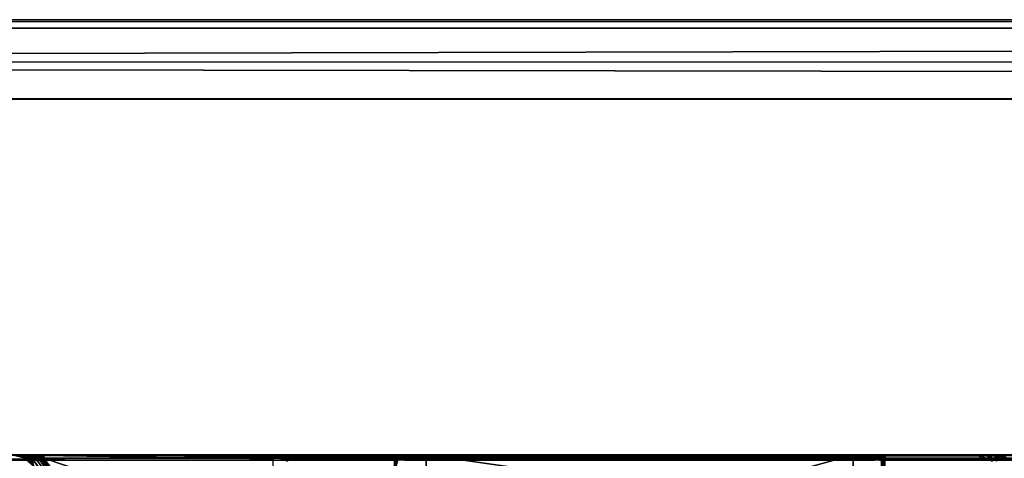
# Model space of a CAD drawing. Extents: x -398 to 398, y -1355 to -82.
# Tile 81 of 256: x -231 to -194, y -98 to -82. Entities that reach past the tile are written whole.
import ezdxf

# ---------------------------------------------------------------- set-up
doc = ezdxf.new("R2010")
doc.units = 0
doc.header["$MEASUREMENT"] = 0

msp = doc.modelspace()

# ---------------------------------------------------------------- linework, layer by layer
for points in [[(-395.5, -81.620033, 159.277496), (395.5, -81.620033, 159.277496), (-395.5, -83.209793, 156.733398)], [(-395.5, -83.209793, 156.733398), (395.5, -81.620033, 159.277496), (395.5, -83.209793, 156.733398)], [(-395.5, -81.938164, 160.655502), (395.5, -81.938164, 160.655502), (-395.5, -81.620033, 159.277496)], [(-395.5, -81.620033, 159.277496), (395.5, -81.938164, 160.655502), (395.5, -81.620033, 159.277496)], [(395.5, -525.467285, 437.803314), (395.5, -81.938164, 160.655502), (-395.5, -81.938164, 160.655502)], [(395.5, -525.467285, 437.803314), (-395.5, -81.938164, 160.655502), (-395.5, -525.467285, 437.803314)], [(395.5, -83.209793, 156.733398), (-395.5, -83.209793, 156.733398), (395.5, -84.587761, 156.415207)], [(395.5, -84.587761, 156.415207), (-395.5, -83.209793, 156.733398), (-395.5, -84.587761, 156.415207)], [(-22.229691, -124.655098, 181.452103), (-396.5, -85.435806, 156.945206), (-395.5, -84.587761, 156.415207)], [(-22.229691, -124.6604, 181.443604), (-396.5, -85.441109, 156.936707), (-395.5, -84.593063, 156.406799)], [(395.5, -528.116882, 433.562988), (395.5, -84.587761, 156.415207), (-395.5, -84.587761, 156.415207)], [(395.5, -528.116882, 433.562988), (-395.5, -84.587761, 156.415207), (-395.5, -528.116882, 433.562988)], [(395.5, -84.593063, 156.406799), (-395.5, -84.593063, 156.406799), (395.5, -84.587761, 156.415207)], [(395.5, -84.587761, 156.415207), (-395.5, -84.593063, 156.406799), (-395.5, -84.587761, 156.415207)], [(-395.5, -84.587761, 156.415207), (395.5, -84.587761, 156.415207), (-19.442101, -123.289597, 180.598801)], [(-395.5, -84.587761, 156.415207), (-19.442101, -123.289597, 180.598801), (-21.06683, -123.633301, 180.813599)], [(-395.5, -84.587761, 156.415207), (-21.06683, -123.633301, 180.813599), (-22.229691, -124.655098, 181.452103)], [(-395.5, -84.593063, 156.406799), (395.5, -84.593063, 156.406799), (-19.442101, -123.294899, 180.590302)], [(-395.5, -84.593063, 156.406799), (-19.442101, -123.294899, 180.590302), (-21.06683, -123.638603, 180.805099)], [(-395.5, -84.593063, 156.406799), (-21.06683, -123.638603, 180.805099), (-22.229691, -124.6604, 181.443604)], [(-396.5, -85.435806, 156.945206), (-22.478531, -125.502296, 181.981506), (-22.478531, -130.514999, 185.1138)], [(-396.5, -85.435806, 156.945206), (-22.478531, -130.514999, 185.1138), (-50.35714, -414.036102, 362.277405)], [(-396.5, -85.435806, 156.945206), (-50.35714, -414.036102, 362.277405), (-52.76738, -414.882812, 362.806488)], [(-396.5, -85.435806, 156.945206), (-52.76738, -414.882812, 362.806488), (-53.272449, -415.311096, 363.074097)], [(-396.5, -85.435806, 156.945206), (-53.272449, -415.311096, 363.074097), (-54.270809, -417.355103, 364.351288)], [(-396.5, -85.435806, 156.945206), (-54.270809, -417.355103, 364.351288), (-54.270809, -417.960785, 364.729889)], [(-396.5, -85.435806, 156.945206), (-54.270809, -417.960785, 364.729889), (-53.272449, -420.004791, 366.007111)], [(-396.5, -85.435806, 156.945206), (-53.272449, -420.004791, 366.007111), (-396.366211, -527.69281, 433.298004)], [(-22.478531, -125.502296, 181.981506), (-396.5, -85.435806, 156.945206), (-22.229691, -124.655098, 181.452103)], [(-396.5, -85.441109, 156.936707), (-22.478531, -125.507599, 181.973007), (-22.478531, -130.520294, 185.105301)], [(-396.5, -85.441109, 156.936707), (-22.478531, -130.520294, 185.105301), (-50.35714, -414.041412, 362.26889)], [(-396.5, -85.441109, 156.936707), (-50.35714, -414.041412, 362.26889), (-52.76738, -414.888092, 362.798004)], [(-396.5, -85.441109, 156.936707), (-52.76738, -414.888092, 362.798004), (-53.272449, -415.316406, 363.065613)], [(-396.5, -85.441109, 156.936707), (-53.272449, -415.316406, 363.065613), (-54.270809, -417.360413, 364.342896)], [(-396.5, -85.441109, 156.936707), (-54.270809, -417.360413, 364.342896), (-54.270809, -417.966095, 364.721405)], [(-396.5, -85.441109, 156.936707), (-54.270809, -417.966095, 364.721405), (-53.272449, -420.010101, 365.998596)], [(-396.5, -85.441109, 156.936707), (-53.272449, -420.010101, 365.998596), (-396.366211, -527.69812, 433.289612)], [(-22.478531, -125.507599, 181.973007), (-396.5, -85.441109, 156.936707), (-22.229691, -124.6604, 181.443604)], [(-180.834595, -97.933937, 107.426102), (-235.178604, -97.933937, 107.426102), (-230.347794, -97.933937, 104.474503)], [(-235.178604, -97.933937, 22.09601), (-217.206604, -97.933937, 22.09601), (-230.625107, -97.933937, 26.869539)], [(-235.178604, -97.933937, 22.09601), (-230.625107, -97.933937, 26.869539), (-230.906494, -97.933937, 27.085779)], [(-235.178604, -97.933937, 22.09601), (-230.906494, -97.933937, 27.085779), (-231.054596, -97.933937, 27.311131)], [(-235.178604, -97.933937, 22.09601), (-231.054596, -97.933937, 27.311131), (-231.306198, -97.933937, 28.045851)], [(-235.178604, -97.933937, 107.426102), (-231.282806, -97.933937, 103.805397), (-230.981293, -97.933937, 104.229301)], [(-235.178604, -97.933937, 107.426102), (-230.981293, -97.933937, 104.229301), (-230.347794, -97.933937, 104.474503)], [(-180.834595, -98.134903, 108.176102), (-235.178604, -98.134903, 108.176102), (-235.178604, -97.933937, 107.426102)], [(-180.834595, -98.134903, 108.176102), (-235.178604, -97.933937, 107.426102), (-180.834595, -97.933937, 107.426102)], [(-235.178604, -98.134903, 21.34601), (-217.206604, -98.134903, 21.34601), (-217.206604, -97.933937, 22.09601)], [(-235.178604, -98.134903, 21.34601), (-217.206604, -97.933937, 22.09601), (-235.178604, -97.933937, 22.09601)], [(-231.451508, -97.93364, 28.907909), (-231.080902, -98.042358, 30.62805), (-231.534103, -97.933388, 30.62805)], [(-231.0811, -98.043022, 102.425903), (-231.462494, -97.933853, 103.232803), (-231.534103, -97.933762, 102.425903)], [(-231.080902, -98.042526, 102.425903), (-231.534103, -97.933937, 102.425903), (-231.080902, -98.042526, 30.62805)], [(-231.080902, -98.042526, 30.62805), (-231.534103, -97.933937, 102.425903), (-231.534103, -97.933937, 30.62805)], [(-231.105698, -98.002617, 103.162804), (-231.290207, -97.933884, 103.790001), (-231.462494, -97.933853, 103.232803)], [(-231.105698, -98.002617, 103.162804), (-231.462494, -97.933853, 103.232803), (-231.0811, -98.043022, 102.425903)], [(-231.305496, -97.933762, 28.042009), (-231.141006, -98.000862, 29.479099), (-231.451508, -97.93364, 28.907909)], [(-231.451508, -97.93364, 28.907909), (-231.141006, -98.000862, 29.479099), (-231.080902, -98.042358, 30.62805)], [(-231.166397, -97.933823, 27.56488), (-231.0896, -97.971741, 28.340919), (-231.305496, -97.933762, 28.042009)], [(-231.305496, -97.933762, 28.042009), (-231.0896, -97.971741, 28.340919), (-231.141006, -98.000862, 29.479099)], [(-231.002701, -97.976051, 103.724403), (-231.290207, -97.933884, 103.790001), (-231.105698, -98.002617, 103.162804)], [(-230.903595, -97.967339, 103.937103), (-231.147598, -97.933899, 104.039497), (-231.290207, -97.933884, 103.790001)], [(-230.903595, -97.967339, 103.937103), (-231.290207, -97.933884, 103.790001), (-231.002701, -97.976051, 103.724403)], [(-230.896896, -97.948448, 27.3757), (-231.003799, -97.957382, 27.75453), (-231.166397, -97.933823, 27.56488)], [(-231.166397, -97.933823, 27.56488), (-231.003799, -97.957382, 27.75453), (-231.0896, -97.971741, 28.340919)], [(-231.166397, -97.933823, 27.56488), (-231.009903, -97.933868, 27.231131), (-230.896896, -97.948448, 27.3757)], [(-230.838699, -97.964081, 104.027802), (-230.843307, -97.933907, 104.333603), (-231.147598, -97.933899, 104.039497)], [(-230.838699, -97.964081, 104.027802), (-231.147598, -97.933899, 104.039497), (-230.903595, -97.967339, 103.937103)], [(-231.0896, -97.971741, 28.340919), (-230.803497, -98.212402, 29.431919), (-231.141006, -98.000862, 29.479099)], [(-231.141006, -98.000862, 29.479099), (-230.803497, -98.212402, 29.431919), (-231.080902, -98.042358, 30.62805)], [(-230.797699, -98.198418, 103.102303), (-231.002701, -97.976051, 103.724403), (-231.105698, -98.002617, 103.162804)], [(-230.797699, -98.198418, 103.102303), (-231.105698, -98.002617, 103.162804), (-230.726105, -98.344704, 102.425903)], [(-230.726105, -98.344704, 102.425903), (-231.105698, -98.002617, 103.162804), (-231.0811, -98.043022, 102.425903)], [(-231.003799, -97.957382, 27.75453), (-230.819595, -98.147339, 28.839979), (-231.0896, -97.971741, 28.340919)], [(-231.0896, -97.971741, 28.340919), (-230.819595, -98.147339, 28.839979), (-230.803497, -98.212402, 29.431919)], [(-231.080902, -98.042358, 30.62805), (-230.803497, -98.212402, 29.431919), (-230.726105, -98.344704, 30.62805)], [(-230.726105, -98.344704, 102.425903), (-231.080902, -98.042526, 102.425903), (-230.726105, -98.344704, 30.62805)], [(-230.726105, -98.344704, 30.62805), (-231.080902, -98.042526, 102.425903), (-231.080902, -98.042526, 30.62805)], [(-230.896896, -97.948448, 27.3757), (-231.009903, -97.933868, 27.231131), (-230.894104, -97.933884, 27.070761)], [(-230.896896, -97.948448, 27.3757), (-230.766296, -98.016876, 27.63843), (-231.003799, -97.957382, 27.75453)], [(-230.766296, -98.016876, 27.63843), (-230.799896, -98.052437, 27.96937), (-231.003799, -97.957382, 27.75453)], [(-231.003799, -97.957382, 27.75453), (-230.799896, -98.052437, 27.96937), (-230.819595, -98.147339, 28.839979)], [(-231.002701, -97.976051, 103.724403), (-230.706497, -98.059593, 103.8153), (-230.903595, -97.967339, 103.937103)], [(-230.787201, -98.120079, 103.487602), (-230.758194, -98.086899, 103.661201), (-231.002701, -97.976051, 103.724403)], [(-231.002701, -97.976051, 103.724403), (-230.758194, -98.086899, 103.661201), (-230.706497, -98.059593, 103.8153)], [(-230.787201, -98.120079, 103.487602), (-231.002701, -97.976051, 103.724403), (-230.797699, -98.198418, 103.102303)], [(-230.903595, -97.967339, 103.937103), (-230.671097, -98.049263, 103.8797), (-230.838699, -97.964081, 104.027802)], [(-230.903595, -97.967339, 103.937103), (-230.706497, -98.059593, 103.8153), (-230.671097, -98.049263, 103.8797)], [(-230.896896, -97.948448, 27.3757), (-230.894104, -97.933884, 27.070761), (-230.805603, -97.944313, 27.19195)], [(-230.805603, -97.944313, 27.19195), (-230.723404, -97.99234, 27.407631), (-230.896896, -97.948448, 27.3757)], [(-230.896896, -97.948448, 27.3757), (-230.723404, -97.99234, 27.407631), (-230.766296, -98.016876, 27.63843)], [(-230.805603, -97.944313, 27.19195), (-230.894104, -97.933884, 27.070761), (-230.786499, -97.933899, 26.966)], [(-230.720703, -97.960518, 104.140404), (-230.637497, -97.933907, 104.428802), (-230.843307, -97.933907, 104.333603)], [(-230.720703, -97.960518, 104.140404), (-230.843307, -97.933907, 104.333603), (-230.838699, -97.964081, 104.027802)], [(-230.838699, -97.964081, 104.027802), (-230.604599, -98.038681, 103.957397), (-230.720703, -97.960518, 104.140404)], [(-230.838699, -97.964081, 104.027802), (-230.671097, -98.049263, 103.8797), (-230.604599, -98.038681, 103.957397)], [(-230.805603, -97.944313, 27.19195), (-230.786499, -97.933899, 26.966), (-230.748199, -97.942596, 27.112141)], [(-230.748199, -97.942596, 27.112141), (-230.671204, -97.975349, 27.248489), (-230.805603, -97.944313, 27.19195)], [(-230.805603, -97.944313, 27.19195), (-230.671204, -97.975349, 27.248489), (-230.723404, -97.99234, 27.407631)], [(-230.799805, -98.05217, 27.96937), (-221.705399, -110.130302, 79.807854), (-230.706299, -97.989151, 27.360991)], [(-230.799805, -98.05217, 27.96937), (-230.726105, -98.344704, 30.62805), (-221.955795, -110.1791, 80.496811)], [(-221.955795, -110.1791, 80.496811), (-221.705399, -110.130302, 79.807854), (-230.799805, -98.05217, 27.96937)], [(-230.748199, -97.942596, 27.112141), (-230.786499, -97.933899, 26.966), (-230.682602, -97.933922, 26.89609)], [(-221.963699, -110.142502, 80.891876), (-230.754593, -98.088448, 103.660599), (-230.550995, -98.039902, 103.983902)], [(-230.550995, -98.039902, 103.983902), (-230.754593, -98.088448, 103.660599), (-230.675797, -98.052971, 103.865097)], [(-230.748199, -97.942596, 27.112141), (-230.682602, -97.933922, 26.89609), (-230.649704, -97.940681, 27.01726)], [(-230.649704, -97.940681, 27.01726), (-230.615204, -97.964798, 27.145889), (-230.748199, -97.942596, 27.112141)], [(-230.748199, -97.942596, 27.112141), (-230.615204, -97.964798, 27.145889), (-230.671204, -97.975349, 27.248489)], [(-230.720703, -97.960518, 104.140404), (-230.5242, -97.979317, 104.151299), (-230.637497, -97.933907, 104.428802)], [(-230.604599, -98.038681, 103.957397), (-230.528, -98.035393, 104.0028), (-230.720703, -97.960518, 104.140404)], [(-230.720703, -97.960518, 104.140404), (-230.528, -98.035393, 104.0028), (-230.5242, -97.979317, 104.151299)], [(-221.705399, -110.130302, 79.807854), (-230.534195, -97.961891, 27.08383), (-230.706299, -97.989151, 27.360991)], [(-230.706299, -97.989151, 27.360991), (-230.534195, -97.961891, 27.08383), (-230.629593, -97.971649, 27.18079)], [(-230.649704, -97.940681, 27.01726), (-230.682602, -97.933922, 26.89609), (-230.573303, -97.933922, 26.85288)], [(-230.649704, -97.940681, 27.01726), (-230.573303, -97.933922, 26.85288), (-230.567596, -97.939911, 26.97184)], [(-230.554794, -97.959267, 27.085581), (-230.649704, -97.940681, 27.01726), (-230.567596, -97.939911, 26.97184)], [(-230.554794, -97.959267, 27.085581), (-230.615204, -97.964798, 27.145889), (-230.649704, -97.940681, 27.01726)], [(-230.637497, -97.933907, 104.428802), (-230.5242, -97.979317, 104.151299), (-230.348602, -97.962143, 104.232803)], [(-230.637497, -97.933907, 104.428802), (-230.348602, -97.962143, 104.232803), (-230.347794, -97.933937, 104.474503)], [(-230.479904, -97.933937, 26.841749), (-230.625107, -97.933937, 26.869539), (-217.206604, -97.933937, 22.09601)], [(-230.567596, -97.939911, 26.97184), (-230.573303, -97.933922, 26.85288), (-230.479904, -97.933907, 26.8466)], [(-230.567596, -97.939911, 26.97184), (-230.479904, -97.933907, 26.8466), (-230.524704, -97.95829, 27.07089)], [(-230.567596, -97.939911, 26.97184), (-230.524704, -97.95829, 27.07089), (-230.554794, -97.959267, 27.085581)], [(-230.347794, -98.050148, 104.006599), (-221.963699, -110.142502, 80.891876), (-230.550995, -98.039902, 103.983902)], [(-230.534195, -97.961891, 27.08383), (-221.705399, -110.130302, 79.807854), (-230.479904, -97.959572, 27.0667)], [(-230.528, -98.035393, 104.0028), (-230.471405, -98.037064, 104.015999), (-230.5242, -97.979317, 104.151299)], [(-230.524704, -97.95829, 27.07089), (-230.479904, -97.933907, 26.8466), (-230.479904, -97.959023, 27.06682)], [(-230.5242, -97.979317, 104.151299), (-230.347794, -98.048531, 104.005699), (-230.348602, -97.962143, 104.232803)], [(-230.5242, -97.979317, 104.151299), (-230.471405, -98.037064, 104.015999), (-230.347794, -98.048531, 104.005699)], [(-230.479904, -97.933937, 26.841749), (-217.206604, -97.933937, 22.09601), (-217.206604, -97.933937, 24.896009)], [(-230.479904, -97.933937, 26.841749), (-217.206604, -97.933937, 24.896009), (-217.153107, -97.933937, 25.095989)], [(-230.479904, -97.933937, 26.841749), (-217.153107, -97.933937, 25.095989), (-217.006607, -97.933937, 25.242491)], [(-230.479904, -97.933937, 26.841749), (-217.006607, -97.933937, 25.242491), (-216.806595, -97.933937, 25.296009)], [(-230.479904, -97.933937, 26.841749), (-216.806595, -97.933937, 25.296009), (-220.756607, -97.933937, 26.455681)], [(-230.479904, -97.933937, 26.841749), (-220.756607, -97.933937, 26.455681), (-221.195999, -97.933937, 26.557369)], [(-230.479904, -97.933937, 26.841749), (-221.195999, -97.933937, 26.557369), (-221.546005, -97.933937, 26.841749)], [(-221.546005, -97.933937, 26.841749), (-221.621796, -97.959572, 27.0667), (-230.479904, -97.933937, 26.841749)], [(-230.479904, -97.933937, 26.841749), (-221.621796, -97.959572, 27.0667), (-230.479904, -97.959572, 27.0667)], [(-221.756607, -109.920998, 78.877197), (-230.479904, -97.959572, 27.0667), (-221.756607, -98.07534, 27.568159)], [(-230.479904, -97.959572, 27.0667), (-221.621796, -97.959572, 27.0667), (-221.756607, -98.07534, 27.568159)], [(-230.479904, -97.959572, 27.0667), (-221.705399, -110.130302, 79.807854), (-221.756607, -109.920998, 78.877197)], [(-180.834595, -97.933937, 107.426102), (-230.347794, -97.933937, 104.474503), (-185.665497, -97.933937, 104.474503)], [(-230.347794, -97.933937, 104.474503), (-230.347794, -98.050148, 104.006599), (-185.665497, -97.933937, 104.474503)], [(-185.665497, -97.933937, 104.474503), (-230.347794, -98.050148, 104.006599), (-185.665497, -98.050148, 104.006599)], [(-221.500504, -110.181602, 81.091476), (-221.963699, -110.142502, 80.891876), (-230.347794, -98.050148, 104.006599)], [(-185.665497, -98.050148, 104.006599), (-230.347794, -98.050148, 104.006599), (-194.512802, -110.181602, 81.091476)], [(-194.512802, -110.181602, 81.091476), (-230.347794, -98.050148, 104.006599), (-221.500504, -110.181602, 81.091476)], [(-221.544907, -98.060257, 27.34586), (-221.756607, -98.075317, 27.568159), (-221.722305, -98.015381, 27.30854)], [(-221.466705, -98.011627, 27.144569), (-221.722305, -98.015381, 27.30854), (-221.621796, -97.959549, 27.0667)], [(-221.466705, -98.011627, 27.144569), (-221.544907, -98.060257, 27.34586), (-221.722305, -98.015381, 27.30854)], [(-221.444, -97.951317, 26.921101), (-221.621796, -97.959572, 27.0667), (-221.546005, -97.933937, 26.841749)], [(-221.444, -97.951317, 26.921101), (-221.466705, -98.011612, 27.144569), (-221.621796, -97.959572, 27.0667)], [(-221.115097, -97.969048, 26.7227), (-221.400696, -97.969048, 26.954741), (-221.546005, -97.933937, 26.841749)], [(-221.115097, -97.969048, 26.7227), (-221.546005, -97.933937, 26.841749), (-221.195999, -97.933937, 26.557369)], [(-221.331802, -98.120178, 27.19768), (-221.544907, -98.060257, 27.34586), (-221.466705, -98.011627, 27.144569)], [(-221.348694, -98.001343, 26.995171), (-221.466705, -98.011612, 27.144569), (-221.444, -97.951317, 26.921101)], [(-221.348694, -98.001343, 26.995171), (-221.331802, -98.120193, 27.19768), (-221.466705, -98.011612, 27.144569)], [(-221.040604, -98.080383, 26.874969), (-221.400696, -97.969048, 26.954741), (-221.115097, -97.969048, 26.7227)], [(-221.400696, -97.969048, 26.954741), (-221.040604, -98.080383, 26.874969), (-221.266907, -98.080383, 27.058809)], [(-221.204498, -98.184036, 27.10733), (-221.331802, -98.120193, 27.19768), (-221.348694, -98.001343, 26.995171)], [(-220.756607, -97.969048, 26.63973), (-221.115097, -97.969048, 26.7227), (-221.195999, -97.933937, 26.557369)], [(-220.756607, -97.969048, 26.63973), (-221.195999, -97.933937, 26.557369), (-220.756607, -97.933937, 26.455681)], [(-220.756607, -98.080383, 26.80924), (-221.040604, -98.080383, 26.874969), (-221.115097, -97.969048, 26.7227)], [(-220.756607, -98.080383, 26.80924), (-221.115097, -97.969048, 26.7227), (-220.756607, -97.969048, 26.63973)], [(-195.256607, -97.933937, 26.455681), (-195.256607, -97.972, 26.64702), (-220.756607, -97.933937, 26.455681)], [(-220.756607, -97.933937, 26.455681), (-195.256607, -97.972, 26.64702), (-220.756607, -97.972, 26.64702)], [(-195.256607, -97.933937, 26.455681), (-220.756607, -97.933937, 26.455681), (-216.806595, -97.933937, 25.296009)], [(-195.256607, -97.972, 26.64702), (-195.256607, -98.080383, 26.80924), (-220.756607, -97.972, 26.64702)], [(-220.756607, -97.972, 26.64702), (-195.256607, -98.080383, 26.80924), (-220.756607, -98.080383, 26.80924)], [(-217.206604, -98.039253, 21.543871), (-217.132996, -97.947983, 22.09601), (-217.206604, -97.933937, 22.09601)], [(-217.206604, -97.933937, 22.09601), (-217.130096, -97.949173, 22.09601), (-217.206604, -97.933937, 24.896009)], [(-217.206604, -97.933937, 24.896009), (-217.130096, -97.949173, 22.09601), (-217.130096, -97.949173, 24.896009)], [(-217.132996, -97.947983, 24.896009), (-217.178497, -97.933937, 25.043249), (-217.206604, -97.933937, 24.896009)], [(-217.206604, -98.039253, 21.543871), (-217.132996, -98.052307, 21.54904), (-217.132996, -97.947983, 22.09601)], [(-217.206604, -98.373283, 21.035351), (-217.132996, -98.052307, 21.54904), (-217.206604, -98.039253, 21.543871)], [(-217.206604, -98.373283, 21.035351), (-217.132996, -98.383209, 21.04528), (-217.132996, -98.052307, 21.54904)], [(-217.132996, -97.947983, 24.896009), (-217.110107, -97.947983, 25.01615), (-217.178497, -97.933937, 25.043249)], [(-217.110107, -97.947983, 25.01615), (-217.089493, -97.933937, 25.17885), (-217.178497, -97.933937, 25.043249)], [(-217.132996, -98.052307, 21.54904), (-217.065201, -97.992523, 22.09601), (-217.132996, -97.947983, 22.09601)], [(-217.065201, -97.992523, 24.896009), (-217.110107, -97.947983, 25.01615), (-217.132996, -97.947983, 24.896009)], [(-217.132996, -98.052307, 21.54904), (-217.065201, -98.093719, 21.56543), (-217.065201, -97.992523, 22.09601)], [(-217.132996, -98.383209, 21.04528), (-217.065201, -98.093719, 21.56543), (-217.132996, -98.052307, 21.54904)], [(-217.130096, -97.949173, 22.09601), (-217.065201, -97.992523, 22.09601), (-217.130096, -97.949173, 24.896009)], [(-217.130096, -97.949173, 24.896009), (-217.065201, -97.992523, 22.09601), (-217.065201, -97.992523, 24.896009)], [(-217.110107, -97.947983, 25.01615), (-217.037399, -97.947983, 25.126801), (-217.089493, -97.933937, 25.17885)], [(-217.110107, -97.947983, 25.01615), (-217.065201, -97.992523, 24.896009), (-217.046997, -97.992523, 24.99119)], [(-217.046997, -97.992523, 24.99119), (-217.037399, -97.947983, 25.126801), (-217.110107, -97.947983, 25.01615)], [(-217.037399, -97.947983, 25.126801), (-216.953903, -97.933937, 25.267929), (-217.089493, -97.933937, 25.17885)], [(-217.065201, -97.992523, 22.09601), (-217.021896, -98.057404, 22.09601), (-217.065201, -97.992523, 24.896009)], [(-217.065201, -97.992523, 24.896009), (-217.021896, -98.057404, 22.09601), (-217.021896, -98.057404, 24.896009)], [(-217.065201, -98.093719, 21.56543), (-217.020706, -98.060318, 22.09601), (-217.065201, -97.992523, 22.09601)], [(-217.046997, -97.992523, 24.99119), (-217.065201, -97.992523, 24.896009), (-217.020706, -98.060318, 24.896009)], [(-217.037399, -97.947983, 25.126801), (-217.046997, -97.992523, 24.99119), (-216.989502, -97.992523, 25.078859)], [(-217.046997, -97.992523, 24.99119), (-217.020706, -98.060318, 24.896009), (-217.0056, -98.060318, 24.9748)], [(-216.989502, -97.992523, 25.078859), (-217.046997, -97.992523, 24.99119), (-217.0056, -98.060318, 24.9748)], [(-217.037399, -97.947983, 25.126801), (-216.926804, -97.947983, 25.19948), (-216.953903, -97.933937, 25.267929)], [(-216.989502, -97.992523, 25.078859), (-216.926804, -97.947983, 25.19948), (-217.037399, -97.947983, 25.126801)], [(-217.021896, -98.057404, 22.09601), (-217.006607, -98.133942, 22.09601), (-217.021896, -98.057404, 24.896009)], [(-217.021896, -98.057404, 24.896009), (-217.006607, -98.133942, 22.09601), (-217.006607, -98.133942, 24.896009)], [(-216.989502, -97.992523, 25.078859), (-217.0056, -98.060318, 24.9748), (-216.957993, -98.060318, 25.047359)], [(-216.926804, -97.947983, 25.19948), (-216.989502, -97.992523, 25.078859), (-216.901794, -97.992523, 25.13644)], [(-216.901794, -97.992523, 25.13644), (-216.989502, -97.992523, 25.078859), (-216.957993, -98.060318, 25.047359)], [(-216.901794, -97.992523, 25.13644), (-216.957993, -98.060318, 25.047359), (-216.885406, -98.060318, 25.09503)], [(-216.926804, -97.947983, 25.19948), (-216.806595, -97.933937, 25.296009), (-216.953903, -97.933937, 25.267929)], [(-216.926804, -97.947983, 25.19948), (-216.806595, -97.947983, 25.222389), (-216.806595, -97.933937, 25.296009)], [(-216.901794, -97.992523, 25.13644), (-216.806595, -97.947983, 25.222389), (-216.926804, -97.947983, 25.19948)], [(-216.806595, -97.947983, 25.222389), (-216.901794, -97.992523, 25.13644), (-216.806595, -97.992523, 25.154591)], [(-216.806595, -97.992523, 25.154591), (-216.901794, -97.992523, 25.13644), (-216.885406, -98.060318, 25.09503)], [(-216.806595, -97.992523, 25.154591), (-216.885406, -98.060318, 25.09503), (-216.806595, -98.060318, 25.11005)], [(-216.806595, -97.933937, 25.296009), (-216.806595, -97.949173, 25.219469), (-199.206604, -97.933937, 25.296009)], [(-199.206604, -97.933937, 25.296009), (-216.806595, -97.949173, 25.219469), (-199.206604, -97.949173, 25.219469)], [(-195.256607, -97.933937, 26.455681), (-216.806595, -97.933937, 25.296009), (-199.206604, -97.933937, 25.296009)], [(-216.806595, -97.949173, 25.219469), (-216.806595, -97.992523, 25.154591), (-199.206604, -97.949173, 25.219469)], [(-199.206604, -97.949173, 25.219469), (-216.806595, -97.992523, 25.154591), (-199.206604, -97.992523, 25.154591)], [(-216.806595, -97.992523, 25.154591), (-216.806595, -98.057404, 25.11124), (-199.206604, -97.992523, 25.154591)], [(-199.206604, -97.992523, 25.154591), (-216.806595, -98.057404, 25.11124), (-199.206604, -98.057404, 25.11124)], [(-216.806595, -98.057404, 25.11124), (-216.806595, -98.133942, 25.09601), (-199.206604, -98.057404, 25.11124)], [(-199.206604, -98.057404, 25.11124), (-216.806595, -98.133942, 25.09601), (-199.206604, -98.133942, 25.09601)], [(-216.006607, -102.404999, 23.09601), (-216.006607, -100.233902, 22.34601), (-216.006607, -97.933937, 22.34601)], [(-216.006607, -102.404999, 23.09601), (-216.006607, -97.933937, 22.34601), (-216.006607, -97.933937, 23.09601)], [(-216.006607, -97.933937, 23.09601), (-200.006607, -97.933937, 23.09601), (-216.006607, -102.404999, 23.09601)], [(-216.006607, -102.404999, 23.09601), (-200.006607, -97.933937, 23.09601), (-200.006607, -102.404999, 23.09601)], [(-216.006607, -97.933937, 22.34601), (-200.006607, -97.933937, 22.34601), (-216.006607, -97.933937, 23.09601)], [(-216.006607, -97.933937, 23.09601), (-200.006607, -97.933937, 22.34601), (-200.006607, -97.933937, 23.09601)], [(-200.006607, -97.933937, 22.34601), (-216.006607, -97.933937, 22.34601), (-200.006607, -100.233902, 22.34601)], [(-200.006607, -100.233902, 22.34601), (-216.006607, -97.933937, 22.34601), (-216.006607, -100.233902, 22.34601)], [(-200.006607, -102.404999, 23.09601), (-200.006607, -100.233902, 22.34601), (-200.006607, -97.933937, 22.34601)], [(-200.006607, -102.404999, 23.09601), (-200.006607, -97.933937, 22.34601), (-200.006607, -97.933937, 23.09601)], [(-199.206604, -97.947983, 25.222389), (-199.086502, -97.947983, 25.19948), (-199.059402, -97.933937, 25.267929)], [(-199.206604, -97.947983, 25.222389), (-199.059402, -97.933937, 25.267929), (-199.206604, -97.933937, 25.296009)], [(-195.256607, -97.933937, 26.455681), (-199.206604, -97.933937, 25.296009), (-185.533295, -97.933937, 26.841749)], [(-185.533295, -97.933937, 26.841749), (-199.206604, -97.933937, 25.296009), (-199.006699, -97.933937, 25.242491)], [(-199.206604, -97.992523, 25.154591), (-199.086502, -97.947983, 25.19948), (-199.206604, -97.947983, 25.222389)], [(-199.086502, -97.947983, 25.19948), (-199.206604, -97.992523, 25.154591), (-199.111404, -97.992523, 25.13644)], [(-199.111404, -97.992523, 25.13644), (-199.206604, -97.992523, 25.154591), (-199.206604, -98.060318, 25.11005)], [(-199.111404, -97.992523, 25.13644), (-199.206604, -98.060318, 25.11005), (-199.127808, -98.060318, 25.09503)], [(-199.023804, -97.992523, 25.078859), (-199.111404, -97.992523, 25.13644), (-199.127808, -98.060318, 25.09503)], [(-199.023804, -97.992523, 25.078859), (-199.127808, -98.060318, 25.09503), (-199.055298, -98.060318, 25.047359)], [(-199.111404, -97.992523, 25.13644), (-198.9758, -97.947983, 25.126801), (-199.086502, -97.947983, 25.19948)], [(-198.9758, -97.947983, 25.126801), (-199.111404, -97.992523, 25.13644), (-199.023804, -97.992523, 25.078859)], [(-199.086502, -97.947983, 25.19948), (-198.9758, -97.947983, 25.126801), (-198.923798, -97.933937, 25.17885)], [(-199.086502, -97.947983, 25.19948), (-198.923798, -97.933937, 25.17885), (-199.059402, -97.933937, 25.267929)], [(-198.966202, -97.992523, 24.99119), (-199.023804, -97.992523, 25.078859), (-199.055298, -98.060318, 25.047359)], [(-198.966202, -97.992523, 24.99119), (-199.055298, -98.060318, 25.047359), (-199.007599, -98.060318, 24.9748)], [(-199.023804, -97.992523, 25.078859), (-198.903198, -97.947983, 25.01615), (-198.9758, -97.947983, 25.126801)], [(-198.903198, -97.947983, 25.01615), (-199.023804, -97.992523, 25.078859), (-198.966202, -97.992523, 24.99119)], [(-198.947998, -97.992523, 24.896009), (-198.966202, -97.992523, 24.99119), (-199.007599, -98.060318, 24.9748)], [(-198.947998, -97.992523, 24.896009), (-199.007599, -98.060318, 24.9748), (-198.992599, -98.060318, 24.896009)], [(-185.533295, -97.933937, 26.841749), (-199.006699, -97.933937, 25.242491), (-198.860107, -97.933937, 25.095989)], [(-198.991394, -98.057404, 24.896009), (-199.006607, -98.133942, 24.896009), (-198.991394, -98.057404, 22.09601)], [(-198.991394, -98.057404, 22.09601), (-199.006607, -98.133942, 24.896009), (-199.006607, -98.133942, 22.09601)], [(-198.992599, -98.156761, 21.590389), (-198.947998, -98.093719, 21.56543), (-198.947998, -97.992523, 22.09601)], [(-198.992599, -98.156761, 21.590389), (-198.947998, -97.992523, 22.09601), (-198.992599, -98.060318, 22.09601)], [(-198.947998, -97.992523, 24.896009), (-198.991394, -98.057404, 24.896009), (-198.947998, -97.992523, 22.09601)], [(-198.947998, -97.992523, 22.09601), (-198.991394, -98.057404, 24.896009), (-198.991394, -98.057404, 22.09601)], [(-198.9758, -97.947983, 25.126801), (-198.903198, -97.947983, 25.01615), (-198.834702, -97.933937, 25.043249)], [(-198.9758, -97.947983, 25.126801), (-198.834702, -97.933937, 25.043249), (-198.923798, -97.933937, 25.17885)], [(-198.966202, -97.992523, 24.99119), (-198.880203, -97.947983, 24.896009), (-198.903198, -97.947983, 25.01615)], [(-198.880203, -97.947983, 24.896009), (-198.966202, -97.992523, 24.99119), (-198.947998, -97.992523, 24.896009)], [(-198.947998, -98.093719, 21.56543), (-198.880203, -98.052307, 21.54904), (-198.880203, -97.947983, 22.09601)], [(-198.947998, -98.093719, 21.56543), (-198.880203, -97.947983, 22.09601), (-198.947998, -97.992523, 22.09601)], [(-198.883194, -97.949173, 24.896009), (-198.947998, -97.992523, 24.896009), (-198.883194, -97.949173, 22.09601)], [(-198.883194, -97.949173, 22.09601), (-198.947998, -97.992523, 24.896009), (-198.947998, -97.992523, 22.09601)], [(-198.947998, -98.414703, 21.076771), (-198.880203, -98.052307, 21.54904), (-198.947998, -98.093719, 21.56543)], [(-198.880203, -98.052307, 21.54904), (-198.947998, -98.414703, 21.076771), (-198.880203, -98.383209, 21.04528)], [(-198.903198, -97.947983, 25.01615), (-198.880203, -97.947983, 24.896009), (-198.806595, -97.933937, 24.896009)], [(-198.903198, -97.947983, 25.01615), (-198.806595, -97.933937, 24.896009), (-198.834702, -97.933937, 25.043249)], [(-198.806595, -97.933937, 24.896009), (-198.883194, -97.949173, 24.896009), (-198.806595, -97.933937, 22.09601)], [(-198.806595, -97.933937, 22.09601), (-198.883194, -97.949173, 24.896009), (-198.883194, -97.949173, 22.09601)], [(-198.880203, -98.052307, 21.54904), (-198.806595, -98.039253, 21.543871), (-198.806595, -97.933937, 22.09601)], [(-198.880203, -98.052307, 21.54904), (-198.806595, -97.933937, 22.09601), (-198.880203, -97.947983, 22.09601)], [(-198.880203, -98.383209, 21.04528), (-198.806595, -98.039253, 21.543871), (-198.880203, -98.052307, 21.54904)], [(-198.806595, -98.039253, 21.543871), (-198.880203, -98.383209, 21.04528), (-198.806595, -98.373283, 21.035351)], [(-185.533295, -97.933937, 26.841749), (-198.860107, -97.933937, 25.095989), (-198.806595, -97.933937, 24.896009)], [(-180.834595, -97.933937, 22.09601), (-185.533295, -97.933937, 26.841749), (-198.806595, -97.933937, 24.896009)], [(-180.834595, -97.933937, 22.09601), (-198.806595, -97.933937, 24.896009), (-198.806595, -97.933937, 22.09601)], [(-198.806595, -98.134903, 21.34601), (-180.834595, -98.134903, 21.34601), (-180.834595, -97.933937, 22.09601)], [(-198.806595, -98.134903, 21.34601), (-180.834595, -97.933937, 22.09601), (-198.806595, -97.933937, 22.09601)], [(-194.898102, -97.969048, 26.7227), (-195.256607, -97.933937, 26.455681), (-194.817307, -97.933937, 26.557369)], [(-195.256607, -97.933937, 26.455681), (-194.898102, -97.969048, 26.7227), (-195.256607, -97.969048, 26.63973)], [(-195.256607, -97.933937, 26.455681), (-185.533295, -97.933937, 26.841749), (-194.817307, -97.933937, 26.557369)], [(-195.256607, -97.969048, 26.63973), (-194.898102, -97.969048, 26.7227), (-194.972595, -98.080383, 26.874969)], [(-195.256607, -97.969048, 26.63973), (-194.972595, -98.080383, 26.874969), (-195.256607, -98.080383, 26.80924)], [(-194.898102, -97.969048, 26.7227), (-194.746307, -98.080383, 27.058809), (-194.972595, -98.080383, 26.874969)], [(-194.817307, -97.933937, 26.557369), (-194.612503, -97.969048, 26.954741), (-194.898102, -97.969048, 26.7227)], [(-194.898102, -97.969048, 26.7227), (-194.612503, -97.969048, 26.954741), (-194.746307, -98.080383, 27.058809)], [(-194.612503, -97.969048, 26.954741), (-194.817307, -97.933937, 26.557369), (-194.4673, -97.933937, 26.841749)], [(-194.4673, -97.933937, 26.841749), (-194.817307, -97.933937, 26.557369), (-185.533295, -97.933937, 26.841749)], [(-194.664505, -98.001343, 26.995171), (-194.681396, -98.120193, 27.19768), (-194.808701, -98.184036, 27.10733)], [(-194.621201, -98.166077, 27.36253), (-194.681503, -98.120193, 27.19771), (-194.5466, -98.011627, 27.1446)], [(-194.664505, -98.001343, 26.995171), (-194.546494, -98.011612, 27.144569), (-194.681396, -98.120193, 27.19768)], [(-194.664505, -98.001343, 26.995171), (-194.569305, -97.951317, 26.921101), (-194.546494, -98.011612, 27.144569)], [(-194.621201, -98.166077, 27.36253), (-194.5466, -98.011627, 27.1446), (-194.468307, -98.060257, 27.34586)], [(-194.546494, -98.011612, 27.144569), (-194.569305, -97.951317, 26.921101), (-194.4673, -97.933937, 26.841749)], [(-194.468307, -98.060257, 27.34586), (-194.5466, -98.011627, 27.1446), (-194.391403, -97.959549, 27.0667)], [(-194.546494, -98.011612, 27.144569), (-194.4673, -97.933937, 26.841749), (-194.391403, -97.959572, 27.0667)], [(-194.512802, -110.181602, 81.091476), (-185.550095, -98.039223, 104.015404), (-185.4478, -98.03817, 103.980797)], [(-194.512802, -110.181602, 81.091476), (-185.4478, -98.03817, 103.980797), (-185.360794, -98.048279, 103.898598)], [(-194.512802, -110.181602, 81.091476), (-185.665497, -98.050148, 104.006599), (-185.550095, -98.039223, 104.015404)], [(-194.512802, -110.181602, 81.091476), (-185.360794, -98.048279, 103.898598), (-185.259201, -98.089272, 103.659103)], [(-194.468307, -98.060257, 27.34586), (-194.391403, -97.959549, 27.0667), (-194.290894, -98.015381, 27.30854)], [(-194.4478, -98.112907, 27.559481), (-194.468307, -98.060257, 27.34586), (-194.290894, -98.015381, 27.30854)], [(-185.533295, -97.933937, 26.841749), (-185.533295, -97.959572, 27.0667), (-194.4673, -97.933937, 26.841749)], [(-194.4673, -97.933937, 26.841749), (-185.533295, -97.959572, 27.0667), (-194.391403, -97.959572, 27.0667)], [(-194.4478, -98.112907, 27.559481), (-194.290894, -98.015381, 27.30854), (-194.256607, -98.075317, 27.568159)], [(-194.391403, -97.959572, 27.0667), (-185.533295, -97.959572, 27.0667), (-194.256607, -98.07534, 27.568159)]]:
    msp.add_3dface(points)

doc.saveas('drawing.dxf')
